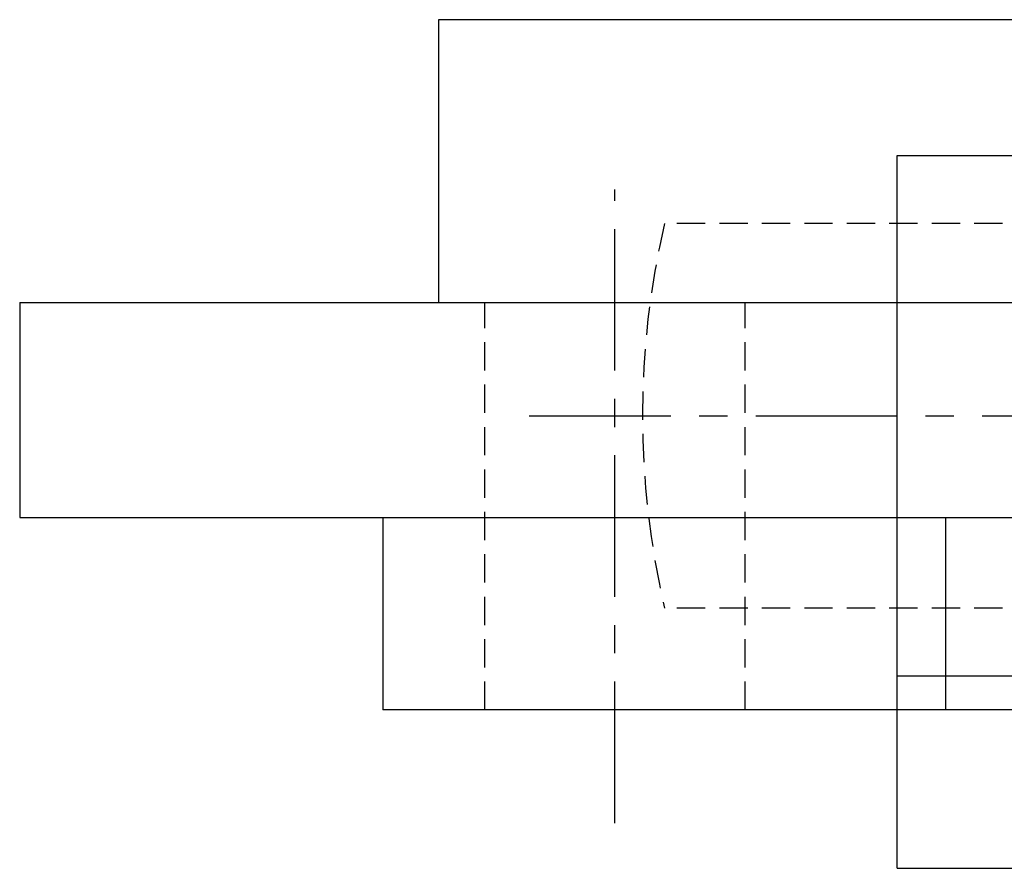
# Model space of a CAD drawing. Extents: x -140 to 287, y -140 to 287.
# Tile 2 of 11: x -130 to -43, y 202 to 277. Entities that reach past the tile are written whole.
import ezdxf

# ---------------------------------------------------------------- set-up
doc = ezdxf.new("R2010")
doc.units = 0
doc.header["$LTSCALE"] = 10
doc.linetypes.add('CENTER', pattern=[2, 1.25, -0.25, 0.25, -0.25])
doc.linetypes.add('HIDDEN', pattern=[0.375, 0.25, -0.125])
doc.layers.get('0').update_dxf_attribs({"linetype": 'CONTINUOUS'})
doc.layers.add('CENTER', color=1, linetype='CENTER')
doc.layers.add('HIDDEN', color=3, linetype='HIDDEN')

msp = doc.modelspace()

# ---------------------------------------------------------------- linework, layer by layer
for p, q in [((-93, 276.6), (-93, 251.6)), ((93, 276.6), (-93, 276.6)), ((-52.5, 201.6), (-52.5, 264.6)), ((-52.5, 264.6), (52.5, 264.6)), ((-130, 251.6), (-130, 232.6)), ((-130, 251.6), (130, 251.6)), ((-130, 232.6), (-4.276, 232.6)), ((-97.928, 232.6), (-97.928, 215.6)), ((-48.197, 215.6), (-48.197, 232.6)), ((-52.5, 218.6), (52.5, 218.6)), ((97.928, 215.6), (-97.928, 215.6)), ((-52.5, 201.6), (52.5, 201.6))]:
    msp.add_line(p, q)
at = {"layer": 'CENTER'}
for p, q in [((-77.428, 205.6), (-77.428, 261.6)), ((-85, 241.6), (85, 241.6))]:
    msp.add_line(p, q, dxfattribs=at)
at = {"layer": 'HIDDEN'}
for p, q in [((73.048, 258.6), (-73.048, 258.6)), ((-88.928, 215.6), (-88.928, 251.6)), ((-65.928, 215.6), (-65.928, 251.6)), ((73.048, 224.6), (-73.048, 224.6))]:
    msp.add_line(p, q, dxfattribs=at)
msp.add_arc((0, 241.6), 75, 166.8991, 193.1009, dxfattribs=at)

doc.saveas('drawing.dxf')
